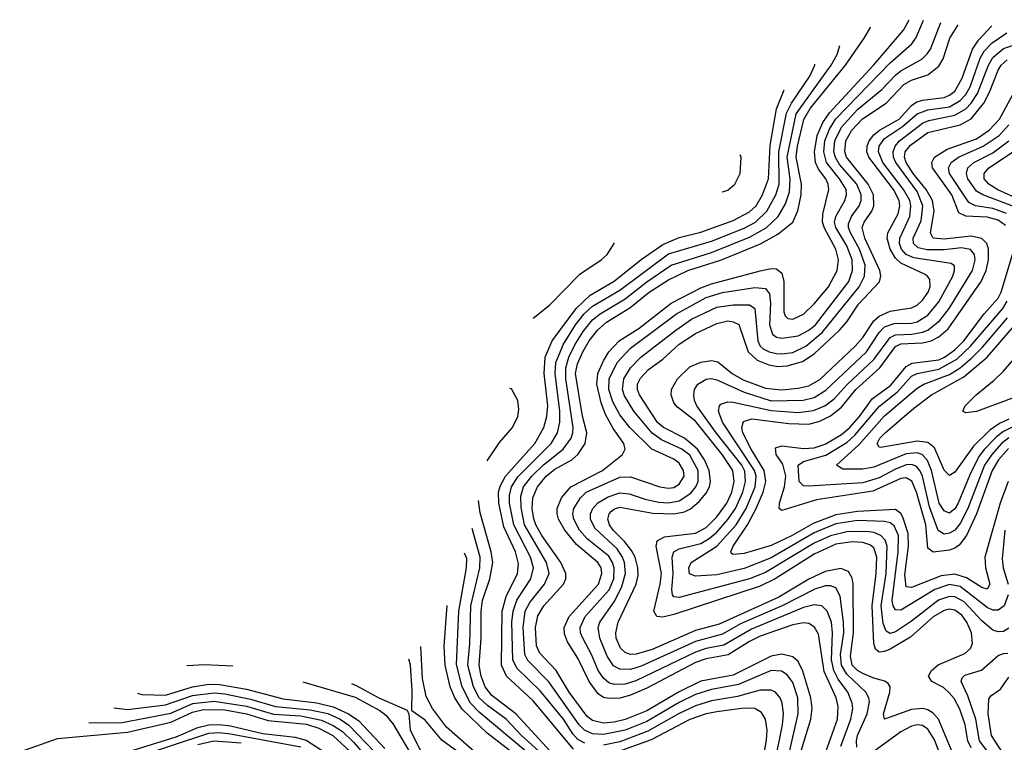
# Model space of a CAD drawing. Header units: inches. Extents: x 990535 to 1117859, y 769386 to 892122.
# Tile 66 of 256: x 1000111 to 1003753, y 871825 to 874499. Entities that reach past the tile are written whole.
import ezdxf

# ---------------------------------------------------------------- set-up
doc = ezdxf.new("R2010")
doc.units = ezdxf.units.IN
doc.header["$MEASUREMENT"] = 0
doc.layers.add('B0807', color=7, linetype='Continuous')

msp = doc.modelspace()

# ---------------------------------------------------------------- linework, layer by layer
at = {"layer": 'B0807', "color": 5}
for points, elevation in [([(1003092, 871790), (1003135.4, 871910), (1003137.7, 871957.7), (1003130.7, 871990), (1003086.5, 872086.5), (1003065.1, 872225.1), (1003050.9, 872250.9), (1003030, 872264.8), (1003010, 872266.8), (1002970, 872259), (1002850, 872217.5), (1002810, 872197.8), (1002731.8, 872148.2), (1002650, 872134.2), (1002610, 872120.3), (1002430, 872025.6), (1002370, 871999.6), (1002330, 871988.8), (1002290, 871986.7), (1002270, 871990.6), (1002250, 872004.8), (1002217.1, 872050), (1002175.7, 872135.7), (1002136.7, 872196.7), (1002125.8, 872225.8), (1002125, 872250), (1002143.7, 872290), (1002251.6, 872410), (1002264.5, 872450), (1002261.4, 872470), (1002249.5, 872490), (1002170, 872557.2), (1002127.2, 872610), (1002104.3, 872650), (1002098.3, 872670), (1002098.4, 872690), (1002115, 872730), (1002149.1, 872770), (1002266.4, 872830), (1002339.9, 872890), (1002350.3, 872909.7), (1002345.7, 872930), (1002305.5, 872985.5), (1002277.6, 873037.6), (1002261.5, 873081.5), (1002245.5, 873150), (1002249.7, 873190), (1002270, 873236.4), (1002290.2, 873270), (1002328.2, 873310), (1002402.2, 873357.8), (1002520.5, 873450), (1002630, 873506.9), (1002670, 873521.7), (1002850, 873569.8), (1002890, 873578.1), (1002910, 873577.2), (1002930, 873560.2), (1002937.3, 873530), (1002937.6, 873417.6), (1002942.6, 873402.6), (1002952.6, 873392.6), (1002970, 873391), (1003010.6, 873409.4), (1003050, 873446.8), (1003101.9, 873510), (1003134.3, 873570), (1003139.9, 873610), (1003130, 873650), (1003087.6, 873727.6), (1003080.5, 873750), (1003081.3, 873778.7), (1003104.2, 873870), (1003101.3, 873890), (1003092, 873910), (1003065.4, 873945.4), (1003054.2, 873970), (1003050.6, 874010), (1003060.8, 874070), (1003081.5, 874118.5), (1003105.6, 874154.4), (1003270, 874331.8), (1003380.4, 874459.6), (1003401.4, 874498.6)], 3780), ([(1003148.4, 871810), (1003184.8, 871910), (1003192, 871950), (1003190.2, 871970), (1003173.7, 872010), (1003138.4, 872058.4), (1003121.9, 872090), (1003113.5, 872130), (1003117.3, 872230), (1003113, 872270), (1003098.1, 872310), (1003077.7, 872330), (1003050, 872333.9), (1003010, 872323.2), (1002817.1, 872242.9), (1002715.2, 872184.8), (1002650, 872172.3), (1002610, 872158.4), (1002390, 872052.3), (1002350, 872040.3), (1002310, 872038.5), (1002290, 872045.3), (1002270, 872061.6), (1002250.6, 872090.6), (1002225.7, 872150), (1002193.2, 872210), (1002185.1, 872230), (1002183.9, 872250), (1002202.9, 872290), (1002291, 872389), (1002307.8, 872430), (1002309.1, 872470), (1002303.8, 872490), (1002290, 872513.2), (1002210, 872577.8), (1002181.3, 872610), (1002160.8, 872650), (1002157.3, 872670), (1002160.1, 872690), (1002184.7, 872730), (1002206, 872750), (1002330, 872806.3), (1002370, 872807.7), (1002479, 872770), (1002510, 872764.8), (1002530, 872767.5), (1002550, 872779.6), (1002568.3, 872810), (1002566.4, 872830), (1002550, 872857.1), (1002530, 872872.7), (1002449.5, 872909.5), (1002368.1, 872990), (1002330, 873036.6), (1002304.9, 873084.9), (1002290.2, 873130), (1002290.7, 873170), (1002320.7, 873230), (1002370, 873283.6), (1002540.1, 873410), (1002650, 873470.5), (1002710, 873488.6), (1002830, 873508.2), (1002870, 873503.4), (1002884.1, 873484.1), (1002888.5, 873450), (1002883.8, 873370), (1002895.2, 873335.2), (1002910, 873323.6), (1002930, 873319.6), (1002990, 873329), (1003030, 873349.8), (1003053.8, 873370), (1003178.1, 873530), (1003191.6, 873570), (1003190, 873610), (1003170, 873661.4), (1003129.5, 873730), (1003125.1, 873750), (1003129.2, 873770.8), (1003163.3, 873830), (1003169.6, 873850), (1003167.4, 873870), (1003143.1, 873910), (1003094.7, 873970), (1003085.2, 874010), (1003089.1, 874050), (1003105.9, 874094.1), (1003130, 874132.3), (1003330, 874339.5), (1003410.4, 874409.6), (1003426.9, 874433.1), (1003454.2, 874496.6)], 3760), ([(1003003, 871797), (1003037, 871910), (1003042.4, 871950), (1003036.7, 871990), (1003007.9, 872087.9), (1002990, 872124.4), (1002970, 872141.6), (1002930, 872150.7), (1002890, 872143.6), (1002750, 872073), (1002630, 872050.6), (1002550, 872011.9), (1002430, 871941.4), (1002350, 871909.4), (1002310, 871899.3), (1002270, 871896), (1002230, 871905.1), (1002210, 871920.6), (1002142.6, 872010), (1002094.8, 872090), (1002034.4, 872154.4), (1002022, 872182), (1002018.7, 872250), (1002027.5, 872292.5), (1002049.6, 872330.4), (1002122.2, 872410), (1002130.3, 872430), (1002130.6, 872449.4), (1002112.9, 872490), (1002042.3, 872590), (1002020.3, 872630), (1002011.9, 872651.9), (1002005.7, 872690), (1002008.7, 872730), (1002026, 872770), (1002057.9, 872810), (1002090, 872835.2), (1002152.7, 872870), (1002174.9, 872890), (1002202.7, 872930), (1002208.7, 872970), (1002192.2, 873032.2), (1002166, 873190), (1002174.6, 873225.4), (1002193.9, 873270), (1002216.8, 873310), (1002248.8, 873351.2), (1002281.1, 873378.9), (1002367.8, 873432.2), (1002439.6, 873490), (1002510, 873536.6), (1002582.7, 873570), (1002706.1, 873610), (1002850.9, 873669.1), (1002914.9, 873705.1), (1002970.4, 873749.6), (1002988.9, 873791.1), (1003001.2, 873850), (1003002.5, 873890), (1002983, 873990), (1002987.4, 874030), (1003011, 874129), (1003035.1, 874170), (1003165.5, 874330), (1003234.8, 874430), (1003258.4, 874470), (1003258.2, 874470.7)], 3820), ([(1003207.2, 871807.2), (1003205.6, 871830), (1003210, 871850), (1003245.8, 871930), (1003254.2, 871974.2), (1003251.6, 871990), (1003240.6, 872010), (1003170, 872076.6), (1003150.5, 872110), (1003146.5, 872150), (1003158.8, 872230), (1003158.1, 872270), (1003146, 872366), (1003130, 872396.6), (1003110, 872404.3), (1003090, 872403.6), (1003051.6, 872391.6), (1002930.7, 872329.3), (1002777.2, 872262.8), (1002710, 872225.5), (1002610, 872198), (1002410, 872106.2), (1002370, 872094.5), (1002330, 872094.9), (1002307.7, 872107.7), (1002283.4, 872143.4), (1002256, 872210), (1002250.3, 872250), (1002256.7, 872270), (1002311.8, 872348.2), (1002338.6, 872401.4), (1002351.1, 872450), (1002347.9, 872490), (1002340.7, 872510), (1002320.2, 872540.2), (1002237.8, 872617.8), (1002222.1, 872650), (1002222.3, 872670), (1002230.6, 872690), (1002249, 872711), (1002286.9, 872733.1), (1002330, 872747.4), (1002364.7, 872744.7), (1002424, 872724), (1002473.6, 872713.6), (1002510, 872711), (1002550, 872718.5), (1002593.2, 872746.8), (1002612.1, 872770), (1002620.9, 872790), (1002620, 872830), (1002590, 872886.9), (1002559.5, 872910), (1002484.5, 872944.5), (1002450, 872968.5), (1002382.7, 873050), (1002347.3, 873107.3), (1002340.7, 873130), (1002344.9, 873170), (1002369.8, 873210.2), (1002408.7, 873250), (1002537.4, 873350), (1002596.2, 873390), (1002690, 873434.9), (1002750, 873443.5), (1002810, 873443.1), (1002829.7, 873429.7), (1002841.4, 873310), (1002850.3, 873290.3), (1002861.3, 873281.3), (1002882.5, 873270), (1002910, 873263.7), (1002930, 873261.7), (1002970, 873267.3), (1003018.7, 873290), (1003078.9, 873341.1), (1003216.1, 873510), (1003235.8, 873550), (1003238, 873590), (1003216.6, 873650), (1003184.2, 873710), (1003176.6, 873730), (1003176.8, 873743.2), (1003187.5, 873770), (1003215.4, 873810), (1003223, 873830), (1003223.8, 873850), (1003207.6, 873890), (1003143.2, 873963.2), (1003128.3, 873988.3), (1003122.7, 874010), (1003125.7, 874050), (1003150, 874101), (1003210, 874166.1), (1003300.1, 874239.9), (1003350, 874293.7), (1003370.3, 874309.7), (1003447.2, 874352.8), (1003467.9, 874372.1), (1003479.2, 874390), (1003518.4, 874488)], 3740), ([(1003584, 871730), (1003509.3, 871910), (1003490, 871932.7), (1003470, 871945.2), (1003450, 871950.5), (1003410, 871945.7), (1003309.9, 871909.9), (1003306.3, 871930), (1003328.9, 872010), (1003330.3, 872030.3), (1003323, 872043), (1003311.4, 872051.4), (1003270, 872061.8), (1003230, 872079), (1003210, 872090.7), (1003190.3, 872110.3), (1003183.5, 872143.5), (1003194.8, 872230), (1003193.4, 872410), (1003190, 872432.5), (1003176.4, 872456.4), (1003148.3, 872468.3), (1003090, 872456.5), (1003030, 872429.1), (1002918.4, 872361.6), (1002697.6, 872262.4), (1002610, 872238.3), (1002450, 872167.9), (1002391.1, 872151.1), (1002369.7, 872149.7), (1002350, 872156.6), (1002332.8, 872172.8), (1002317.4, 872210), (1002315.2, 872230), (1002324.4, 872270), (1002391.6, 872410), (1002397.9, 872442.1), (1002397.6, 872470), (1002387.1, 872510), (1002374.3, 872534.3), (1002348.4, 872568.4), (1002306.5, 872610), (1002292.5, 872630), (1002285.9, 872650), (1002290.8, 872670), (1002300.2, 872679.8), (1002310.8, 872689.2), (1002330, 872694.6), (1002452.2, 872672.2), (1002530, 872670.5), (1002570, 872677.5), (1002591.6, 872688.4), (1002624.4, 872715.6), (1002650, 872747), (1002661.7, 872770), (1002666, 872790), (1002661.2, 872830), (1002643.3, 872870), (1002618, 872910), (1002570, 872949.7), (1002491.7, 872990), (1002470, 873008.4), (1002403.1, 873110), (1002395.8, 873130), (1002396.4, 873150), (1002407.3, 873172.7), (1002436.3, 873203.7), (1002490, 873242.8), (1002550, 873298.4), (1002610, 873337), (1002690, 873374.2), (1002730, 873383.8), (1002750, 873381.1), (1002770.6, 873370.6), (1002805.9, 873270), (1002838.6, 873238.6), (1002881.4, 873221.4), (1002915.3, 873215.3), (1002950, 873217.3), (1003006.2, 873233.8), (1003050, 873262.3), (1003143.1, 873350), (1003170, 873380.8), (1003213.9, 873446.1), (1003291.7, 873528.3), (1003296.5, 873550), (1003292.9, 873570), (1003236.3, 873690), (1003227.1, 873730), (1003234.6, 873750), (1003263, 873790), (1003270.7, 873809.3), (1003269.5, 873850), (1003249.3, 873890), (1003168.7, 873990), (1003162.7, 874010), (1003166.2, 874050), (1003188.5, 874090), (1003228.6, 874131.4), (1003315.4, 874190), (1003381.5, 874258.5), (1003410, 874274.3), (1003470, 874295.1), (1003510, 874326.6), (1003526.3, 874353.7), (1003551.3, 874430), (1003581.9, 874479.4)], 3720), ([(1003630, 871804.2), (1003617.7, 871830), (1003608.5, 871890), (1003588.1, 871948.1), (1003566.9, 871986.9), (1003548.4, 872008.4), (1003527.5, 872027.5), (1003484.2, 872050), (1003472.2, 872070), (1003483.7, 872090), (1003508.4, 872111.6), (1003606.8, 872153.2), (1003628, 872172), (1003635.3, 872190), (1003631.8, 872230), (1003614, 872270), (1003595.3, 872295.3), (1003570, 872314), (1003550, 872317.3), (1003530, 872312.7), (1003490, 872289.1), (1003405.6, 872214.4), (1003330.6, 872169.4), (1003310, 872161.1), (1003290, 872159), (1003276.3, 872170), (1003270, 872190), (1003263.4, 872330), (1003279.1, 872450), (1003281.3, 872510), (1003270, 872544.3), (1003255.4, 872555.4), (1003230, 872563.8), (1003190, 872566.8), (1003130, 872557.6), (1003050, 872521), (1002905.7, 872430), (1002850, 872403.2), (1002530, 872297.6), (1002490, 872288.2), (1002467.7, 872290), (1002456.1, 872310), (1002480, 872410), (1002484.3, 872450), (1002465.4, 872550), (1002468.6, 872570), (1002495.4, 872584.6), (1002610, 872599.3), (1002650, 872620.1), (1002690, 872659), (1002725.8, 872710), (1002744.3, 872750), (1002754, 872790), (1002748.8, 872830), (1002708.9, 872890), (1002610, 873012.6), (1002544.3, 873064.3), (1002530, 873080.7), (1002520.2, 873110), (1002522.2, 873130), (1002543.9, 873170), (1002590, 873213.9), (1002630, 873231.2), (1002670, 873237.9), (1002693, 873233), (1002746.3, 873190), (1002786.2, 873166.2), (1002870, 873135), (1002930, 873128.8), (1002990, 873135), (1003030, 873144.4), (1003070, 873167.7), (1003200.6, 873290), (1003230, 873323), (1003270, 873384.4), (1003290, 873402.2), (1003330, 873420.1), (1003410, 873432.9), (1003430, 873442.6), (1003450, 873460.8), (1003471, 873490), (1003478.3, 873510), (1003476.9, 873536.9), (1003469.2, 873550), (1003457.4, 873557.4), (1003370, 873597.7), (1003350, 873616.6), (1003330.4, 873650), (1003319.9, 873690), (1003321.8, 873710), (1003359.8, 873780.2), (1003365.9, 873810), (1003363.4, 873830), (1003343.3, 873870), (1003252, 873990), (1003244.7, 874010), (1003245, 874030), (1003252.7, 874050), (1003270, 874072.5), (1003290.6, 874090), (1003363.4, 874130), (1003410, 874180.7), (1003427, 874193), (1003450, 874200.4), (1003530, 874210.5), (1003550, 874219), (1003570, 874234.6), (1003597.3, 874282.7), (1003634.7, 874390), (1003657.1, 874422.9), (1003706.9, 874475.5)], 3680), ([(1003770, 872246.8), (1003750, 872234.9), (1003730, 872233.7), (1003710, 872239.5), (1003670, 872273.8), (1003604.1, 872344.1), (1003570, 872362.6), (1003550, 872364.7), (1003509.4, 872350.6), (1003410, 872272.7), (1003350, 872234.1), (1003330, 872228), (1003315.7, 872235.7), (1003304.9, 872264.9), (1003297.3, 872330), (1003316, 872450), (1003319, 872550), (1003312.2, 872572.2), (1003296.4, 872590), (1003270, 872600.8), (1003244.6, 872604.6), (1003170, 872603.4), (1003110, 872589.2), (1003050, 872561.8), (1002870, 872453.2), (1002810.8, 872429.2), (1002550, 872360.1), (1002530, 872362.9), (1002524.8, 872370), (1002522.4, 872390), (1002528.4, 872450), (1002524.3, 872510), (1002530.5, 872529.5), (1002550, 872540.5), (1002630, 872561), (1002661.4, 872578.6), (1002690, 872602.4), (1002730.6, 872649.4), (1002758.4, 872690), (1002785.1, 872750), (1002795.6, 872790), (1002792.4, 872827.6), (1002782.2, 872850), (1002687.1, 872970), (1002615.1, 873070), (1002606.3, 873090), (1002603.9, 873110), (1002607.3, 873130), (1002618.8, 873150), (1002650, 873169.1), (1002670, 873171.5), (1002690, 873166.5), (1002790, 873119.9), (1002890, 873088.8), (1003009.1, 873090.9), (1003050, 873101), (1003092.4, 873127.6), (1003242.7, 873270), (1003290, 873340.6), (1003310, 873362), (1003345.2, 873374.8), (1003410, 873376), (1003430, 873380.8), (1003470, 873405.9), (1003510, 873454.7), (1003561.9, 873550), (1003569.1, 873570), (1003568.3, 873588.3), (1003556.7, 873596.7), (1003417.7, 873617.7), (1003390.3, 873630.3), (1003372.2, 873650), (1003365.4, 873670), (1003366.6, 873690), (1003403.3, 873770), (1003407.2, 873810), (1003403.3, 873830), (1003380.5, 873870), (1003304, 873970), (1003287.6, 874010), (1003290.2, 874030), (1003310, 874058.4), (1003376.2, 874103.8), (1003430, 874149.8), (1003470, 874165), (1003550, 874176.6), (1003590, 874199.1), (1003610, 874221.3), (1003626.8, 874250), (1003664, 874356), (1003677.9, 874382.1), (1003707.4, 874412.6), (1003762.6, 874450)], 3660), ([(1002944.8, 871730), (1002990.2, 871930), (1002988.6, 871990), (1002970, 872045.7), (1002950, 872074.9), (1002928.1, 872088.1), (1002890, 872090.2), (1002770, 872038.7), (1002670, 872020.8), (1002610, 872001.4), (1002550, 871972), (1002430, 871901.7), (1002350, 871870.2), (1002270, 871853.7), (1002230, 871856.8), (1002200.1, 871870), (1002180.3, 871890), (1002068.3, 872048.3), (1001990, 872128.1), (1001979.1, 872150), (1001973, 872250), (1001981, 872310), (1001998.2, 872341.8), (1002052.2, 872410), (1002069.1, 872450), (1002059.8, 872490), (1001978.2, 872630), (1001966.2, 872693.8), (1001963.9, 872736.1), (1001974.4, 872770), (1002004.9, 872810), (1002047.9, 872852.1), (1002121.5, 872910), (1002150.6, 872950), (1002157.2, 872970), (1002157.4, 872990), (1002130.3, 873170), (1002130.4, 873210), (1002142.3, 873250), (1002164.4, 873295.6), (1002194.7, 873345.3), (1002230, 873388.3), (1002257.6, 873410), (1002350, 873465.6), (1002430, 873528.7), (1002520.1, 873590), (1002670, 873636.9), (1002810, 873693.4), (1002871.7, 873728.3), (1002916.1, 873770), (1002943.3, 873816.7), (1002958.1, 873861.9), (1002960.7, 873910), (1002949.8, 873990.2), (1002983.2, 874150), (1003112.1, 874330), (1003134.6, 874370), (1003144.3, 874403.5)], 3840), ([(1003766.9, 872370), (1003752.8, 872330), (1003730, 872313.5), (1003710, 872314.1), (1003690, 872324.1), (1003590, 872400.9), (1003550, 872408.5), (1003496.3, 872390), (1003370, 872313.7), (1003350, 872314.7), (1003341.2, 872330), (1003337.7, 872350), (1003360.4, 872530), (1003361.7, 872590), (1003345.6, 872625.6), (1003330, 872637.5), (1003310, 872641.9), (1003210, 872645.1), (1003130, 872633.3), (1003050, 872599.9), (1002890, 872507.8), (1002790, 872467.8), (1002690, 872445.1), (1002610, 872439.7), (1002588.3, 872448.3), (1002585.9, 872470), (1002594.6, 872490), (1002690, 872550.3), (1002761, 872630), (1002798.1, 872690), (1002830.9, 872770), (1002834.3, 872810), (1002828.7, 872830), (1002710.3, 873010), (1002695.5, 873050), (1002698.7, 873070), (1002704.1, 873075.9), (1002730, 873084.6), (1002750, 873083.4), (1002890, 873052.6), (1002990, 873045.1), (1003047.4, 873052.6), (1003088.5, 873070), (1003123.8, 873096.2), (1003171.5, 873148.5), (1003270, 873241.7), (1003330, 873322.2), (1003350, 873333), (1003410, 873334.9), (1003450, 873342.2), (1003470, 873350.3), (1003514.1, 873385.9), (1003548.8, 873430), (1003635.2, 873570), (1003644.9, 873610), (1003642.3, 873630), (1003628.3, 873648.3), (1003594.4, 873654.4), (1003530, 873647.2), (1003467.3, 873647.3), (1003434.4, 873654.4), (1003416.4, 873670), (1003416.2, 873690), (1003445.8, 873754.2), (1003451.4, 873810), (1003430, 873862.8), (1003351.2, 873970), (1003343, 873990), (1003341.6, 874010), (1003348.7, 874030), (1003364.5, 874050), (1003450, 874116.1), (1003474.1, 874125.9), (1003570, 874144.7), (1003610.8, 874169.2), (1003630.2, 874189.8), (1003654, 874226), (1003693.9, 874330), (1003710, 874358.7), (1003750, 874391.6), (1003807.7, 874412.3)], 3640), ([(1003767.5, 872790), (1003737.6, 872710), (1003681.1, 872510), (1003683.2, 872470), (1003698.7, 872410), (1003690, 872391.7), (1003670, 872397.8), (1003613.1, 872433.1), (1003570, 872446.8), (1003519.2, 872440.8), (1003410, 872397.8), (1003390, 872400.5), (1003384.8, 872444.8), (1003397.8, 872550), (1003397.3, 872597.3), (1003377.9, 872657.9), (1003370, 872671.1), (1003350, 872685.7), (1003210, 872678.8), (1003130, 872666.5), (1003045.5, 872634.5), (1002968.1, 872590), (1002890, 872552.7), (1002790, 872522.9), (1002750, 872519.9), (1002744, 872524), (1002741.4, 872530), (1002749.3, 872550), (1002802.6, 872630), (1002835.2, 872690), (1002861.1, 872750), (1002870.5, 872790), (1002864.3, 872830), (1002816, 872910), (1002785.9, 872970), (1002781.7, 872990), (1002788, 873012), (1002818.4, 873021.6), (1002955.9, 873004.1), (1003030, 873002.3), (1003070, 873012.9), (1003110, 873032.7), (1003150, 873064.3), (1003203.4, 873130), (1003292.6, 873210), (1003350.7, 873289.3), (1003370, 873298.7), (1003450, 873303.1), (1003482.2, 873310), (1003510, 873325.4), (1003545.6, 873354.4), (1003666.7, 873530), (1003686.1, 873570), (1003694.4, 873610), (1003693.9, 873650), (1003688, 873670), (1003669.3, 873689.3), (1003630, 873697.6), (1003530, 873686), (1003489.4, 873690), (1003480.3, 873710), (1003493.9, 873790), (1003486.6, 873830), (1003464.1, 873870), (1003415.6, 873930), (1003390, 873970), (1003384, 873990), (1003386.1, 874010), (1003405.3, 874034.7), (1003470, 874080.6), (1003589.9, 874110), (1003630, 874132.2), (1003676.5, 874190), (1003698, 874230), (1003730, 874312.4), (1003741.4, 874330), (1003763.3, 874350)], 3620), ([(1002201.4, 871821.4), (1002175.7, 871835.7), (1002156.5, 871856.5), (1002121.8, 871910), (1002035.6, 872015.6), (1001950, 872098.7), (1001934.9, 872130), (1001931.4, 872270), (1001935.9, 872310), (1001949.7, 872350.3), (1002001, 872430), (1002010.8, 872470), (1001999.9, 872510), (1001938.2, 872630), (1001922.5, 872710), (1001922, 872738), (1001930.2, 872770), (1001953.3, 872806.7), (1002076.4, 872930), (1002100.5, 872970), (1002108.7, 873010), (1002108.9, 873050), (1002091.5, 873190), (1002093.7, 873230), (1002121.8, 873298.2), (1002166.3, 873370), (1002199, 873410), (1002230, 873438), (1002330, 873497.5), (1002510, 873631.9), (1002670, 873678.7), (1002790, 873726.6), (1002832, 873750), (1002874.3, 873790), (1002907.2, 873850), (1002919.8, 873890), (1002919.3, 874010), (1002947.1, 874152.9), (1002965.1, 874190), (1003034, 874290), (1003052.3, 874330), (1003052.3, 874334.2)], 3860), ([(1002159.8, 871799.8), (1002010, 871978.2), (1001910.9, 872070), (1001893.3, 872110), (1001895.1, 872310), (1001910, 872364.7), (1001951.6, 872450), (1001955.3, 872484.7), (1001944.8, 872530), (1001901.6, 872621.6), (1001883.1, 872710), (1001882.3, 872750), (1001887.8, 872772.2), (1001907.3, 872810), (1002016.3, 872930), (1002049.4, 872990), (1002060.6, 873030), (1002064.7, 873070), (1002051.2, 873190), (1002054.4, 873250), (1002080.5, 873310), (1002169.6, 873430.4), (1002220.7, 873479.3), (1002310, 873531.5), (1002410, 873611.7), (1002490, 873667), (1002550, 873693.2), (1002630, 873711.9), (1002750, 873755), (1002810, 873787.1), (1002834.4, 873810), (1002858.1, 873850), (1002880.8, 873910), (1002886.7, 874033.3), (1002910.7, 874169.3), (1002938, 874238.6)], 3880), ([(1003757, 873737), (1003730, 873756.7), (1003690, 873767.3), (1003610, 873771.9), (1003584.4, 873784.4), (1003559, 873850), (1003487.7, 873950), (1003484.9, 873970), (1003494.8, 873990), (1003541.1, 874018.9), (1003650, 874058), (1003697, 874090), (1003735.1, 874130), (1003790, 874233.1)], 3580), ([(1003761.2, 873781.2), (1003710, 873800), (1003645.7, 873810), (1003621.7, 873821.7), (1003550.5, 873930), (1003546.7, 873950), (1003555.9, 873970), (1003583.2, 873990), (1003675.2, 874030), (1003733.2, 874070), (1003769.2, 874110)], 3560), ([(1003790, 873806.4), (1003673, 873850), (1003650, 873863.7), (1003617.8, 873910), (1003612.4, 873930), (1003617.4, 873950), (1003640.1, 873970), (1003710, 874006.4), (1003770.1, 874049.9)], 3540), ([(1002709, 873861.3), (1002710, 873861.3), (1002730, 873868.4), (1002755.4, 873890), (1002775.4, 873930), (1002779.9, 873990), (1002775.6, 873998.5)], 3920), ([(1003830, 873823.1), (1003729.4, 873869.4), (1003695.9, 873890), (1003678.7, 873910), (1003677.8, 873930), (1003695.9, 873950), (1003790, 874013.5)], 3520), ([(1002010.3, 873394), (1002070, 873442.4), (1002183, 873557), (1002261.6, 873610), (1002284, 873630), (1002309.9, 873670), (1002309.5, 873673)], 3920), ([(1003767.7, 872912.3), (1003731, 872870), (1003707.4, 872830), (1003650.3, 872669.7), (1003612.5, 872590), (1003585.2, 872554.8), (1003570, 872543.3), (1003550, 872536.4), (1003490, 872528.8), (1003470, 872543.4), (1003462.3, 872630), (1003427.5, 872750), (1003411.1, 872791.1), (1003390, 872803.1), (1003370, 872800.7), (1003266.4, 872753.6), (1003057.7, 872722.3), (1002930, 872682), (1002920.2, 872690), (1002920.9, 872710), (1002939.1, 872770), (1002944.5, 872810), (1002933.4, 872853.4), (1002909.1, 872890), (1002905.9, 872914.1), (1002930, 872922.4), (1003010, 872911.6), (1003050, 872913.9), (1003090, 872928.3), (1003150, 872963.5), (1003181.5, 872990), (1003217.3, 873030), (1003264.2, 873095.8), (1003333.3, 873146.7), (1003390, 873215.6), (1003411.9, 873228.1), (1003510, 873240.6), (1003531.5, 873250), (1003570, 873277.3), (1003602.7, 873310), (1003678.2, 873410), (1003730, 873468.2), (1003741.6, 873490), (1003783, 873630)], 3580), ([(1003770, 872951.9), (1003742.9, 872930), (1003706.5, 872890), (1003679.8, 872850), (1003617.5, 872690), (1003590, 872634.8), (1003570, 872609.9), (1003550, 872598.6), (1003530, 872594.4), (1003508, 872608), (1003476.2, 872696.2), (1003450.1, 872810.1), (1003440.7, 872830), (1003426.2, 872846.2), (1003410, 872852.5), (1003390, 872851.2), (1003350, 872835.4), (1003290, 872803), (1003230, 872785.1), (1003030, 872772.7), (1003010, 872774), (1002994, 872790), (1002990.3, 872849.7), (1003010, 872863.3), (1003093, 872887), (1003170, 872934.5), (1003199.3, 872960.7), (1003290.8, 873069.2), (1003357.9, 873122.1), (1003410, 873179.4), (1003430, 873190), (1003510, 873205.3), (1003577.6, 873242.4), (1003628, 873290), (1003747, 873430), (1003763.5, 873456.5)], 3560), ([(1003786.3, 872993.7), (1003750, 872975.4), (1003724.4, 872955.6), (1003679.3, 872910), (1003658.2, 872881.8), (1003625, 872815), (1003581.8, 872710), (1003570, 872688.5), (1003550, 872672.9), (1003530, 872681.5), (1003512.3, 872710), (1003483.4, 872830), (1003468.1, 872868.1), (1003449.4, 872889.4), (1003430, 872896), (1003390, 872891.8), (1003270, 872842.9), (1003230, 872835.1), (1003154.9, 872834.9), (1003131.6, 872850), (1003214.8, 872925.2), (1003310, 873032.5), (1003430, 873135.3), (1003455.3, 873150), (1003550, 873185.9), (1003589.4, 873210.6), (1003632.9, 873247.1), (1003672.6, 873287.4), (1003764.4, 873395.6)], 3540), ([(1003770, 873020.1), (1003735.5, 873004.5), (1003699.6, 872980.4), (1003639.2, 872920.8), (1003570, 872824.3), (1003550, 872812.1), (1003530, 872831.8), (1003494.2, 872914.2), (1003470, 872934.5), (1003430, 872938.9), (1003295.8, 872915.8), (1003290, 872917.1), (1003282.9, 872930), (1003292.8, 872950), (1003311.7, 872970), (1003418.5, 873061.5), (1003484, 873110), (1003603.3, 873176.7), (1003689.1, 873250), (1003790, 873367.1)], 3520), ([(1003870, 873130.2), (1003650, 873048.4), (1003610, 873044.4), (1003599.2, 873050), (1003607.9, 873070), (1003648.5, 873110), (1003715.5, 873164.5), (1003750, 873198.7), (1003801.5, 873258.5)], 3480), ([(1001839.9, 872866.2), (1001886, 872934), (1001933.4, 872990), (1001952.9, 873030), (1001956.5, 873056.5), (1001953.2, 873090), (1001930, 873132.6), (1001922.2, 873133.5)], 3920), ([(1002129.7, 871730), (1001945.8, 871930), (1001857.5, 871997.5), (1001832.7, 872030), (1001818.1, 872070), (1001810.2, 872110), (1001818.1, 872210), (1001817.3, 872310), (1001822.8, 872350), (1001850, 872430), (1001860.9, 872490), (1001854.5, 872530), (1001813.5, 872673.5), (1001807.6, 872719.6)], 3920), ([(1002030, 871793), (1001966.8, 871850), (1001910.4, 871910.4), (1001840.7, 871960.7), (1001810.7, 871990), (1001789.9, 872030.1), (1001768.5, 872110), (1001776, 872190), (1001779.3, 872330), (1001813, 872470), (1001813.7, 872510), (1001784.8, 872616.1)], 3940), ([(1003755, 872610), (1003744.3, 872504.3), (1003748.3, 872470), (1003767.1, 872410)], 3640), ([(1001998.4, 871778.4), (1001810, 871936.1), (1001778.2, 871970), (1001746.9, 872030), (1001726.7, 872113.3), (1001734.7, 872310), (1001764, 872470), (1001764.5, 872504.5), (1001756.2, 872525.3)], 3960), ([(1001981, 871750), (1001839.3, 871859.3), (1001747.7, 871947.7), (1001720.7, 871990), (1001702.9, 872030), (1001684.6, 872110), (1001681.1, 872181.1), (1001691.7, 872331.6)], 3980), ([(1001801.9, 871781.9), (1001690, 871880.7), (1001637.7, 871950), (1001614.8, 871994.8), (1001601.2, 872061.2), (1001594.5, 872179.2)], 4020), ([(1001337.5, 872042.2), (1001355.1, 872035.1), (1001438.9, 871990), (1001543.6, 871943.6), (1001549.6, 871929.6), (1001555.5, 871870), (1001596, 871790), (1001588.8, 871690), (1001605.5, 871670), (1001770, 871618.4), (1001822.6, 871617.4), (1001890, 871627.3), (1001907.6, 871632.4), (1001913.5, 871646.5), (1001895.1, 871670), (1001672.7, 871832.7), (1001610, 871906.7), (1001561.6, 871941.6), (1001562.9, 872017.1), (1001556.1, 872110), (1001550.3, 872132.9)], 4040), ([(1003708.2, 871768.2), (1003660.9, 871830), (1003647.3, 871910), (1003617.4, 871997.4), (1003593.4, 872050), (1003596.5, 872063.5), (1003607.3, 872072.7), (1003668.3, 872091.7), (1003730, 872145.6), (1003750, 872153.6), (1003765.9, 872154.1)], 3660), ([(1000728.7, 872109.3), (1000730, 872109.5), (1000793.2, 872113.2), (1000898.6, 872107.8)], 4020), ([(1001158.3, 872048.4), (1001352.1, 871992.1), (1001442.2, 871942.2), (1001464.7, 871924.7), (1001492.2, 871892.2), (1001553, 871790)], 4020), ([(1003762.1, 871762.1), (1003705.1, 871850), (1003693.3, 871930), (1003695.3, 871984.7), (1003703, 871997), (1003738.2, 872021.8), (1003770, 872065.4)], 3640), ([(1000546.5, 872006.5), (1000562.2, 872002.2), (1000650, 871999.1), (1000750, 872030.6), (1000810, 872039.5), (1000850, 872038.4), (1000950, 872021.6), (1001085.3, 871985.3), (1001210, 871970.8), (1001270, 871956), (1001327, 871930), (1001364.9, 871904.9), (1001461.6, 871801.6)], 3980), ([(1002900.3, 871730), (1002932.7, 871890), (1002935.7, 871930), (1002931.3, 871971.3), (1002923.6, 871990), (1002907, 872010), (1002890, 872017.9), (1002850, 872017.7), (1002765.7, 871994.3), (1002670, 871978.3), (1002610, 871959.4), (1002550, 871931.8), (1002434.2, 871865.8), (1002330, 871826.7), (1002270, 871814.7)], 3860), ([(1000366.7, 871897.5), (1000490, 871898.4), (1000670, 871932.7), (1000751.5, 871968.5), (1000830, 871977.3), (1000950, 871958.7), (1001048.9, 871928.9), (1001150, 871922.4), (1001226.9, 871906.9), (1001270, 871887.4), (1001304.4, 871864.4), (1001345.4, 871825.4), (1001393.2, 871770)], 3940), ([(1000459.4, 871952.9), (1000510, 871946.7), (1000650, 871963.6), (1000750, 871998.6), (1000830, 872008), (1000870, 872004.3), (1000965, 871985), (1001057.2, 871957.2), (1001185.2, 871945.2), (1001250, 871931.3), (1001296.1, 871910), (1001328.7, 871888.7), (1001423.6, 871790)], 3960), ([(1000110.6, 871789.4), (1000250, 871839.2), (1000510, 871862.6), (1000670, 871898.8), (1000750, 871937), (1000790, 871945.9), (1000870, 871945.2), (1000949, 871930), (1001030, 871905.4), (1001172, 871892), (1001217.6, 871877.6), (1001268.5, 871850), (1001333.7, 871790)], 3920), ([(1002837.6, 871630), (1002872.6, 871832.6), (1002875.5, 871870), (1002869.9, 871909.9), (1002855, 871935), (1002829.9, 871949.9), (1002790, 871951.2), (1002690, 871937.8), (1002650, 871929.7), (1002590, 871909.5), (1002446, 871834), (1002310, 871785.1)], 3880), ([(1000530, 871796.4), (1000690, 871845.4), (1000770, 871879.9), (1000810, 871889.1), (1000850, 871890.6), (1000890, 871885.3), (1001010, 871858), (1001130, 871844.1), (1001170, 871832.6), (1001250, 871781.3)], 3880), ([(1003542.4, 871710), (1003494.4, 871834.4), (1003470, 871873.9), (1003450, 871887.1), (1003430, 871889.9), (1003410, 871885.2), (1003370, 871863.6), (1003270, 871790.3)], 3740), ([(1000530, 871766.8), (1000810, 871859.3), (1000850, 871861.3), (1000890, 871856.1), (1001150, 871807.9)], 3860), ([(1000770, 871817.3), (1000829.3, 871830.7), (1000930, 871822.7)], 3840)]:
    msp.add_lwpolyline(points, dxfattribs=dict(at, elevation=elevation))

doc.saveas('drawing.dxf')
